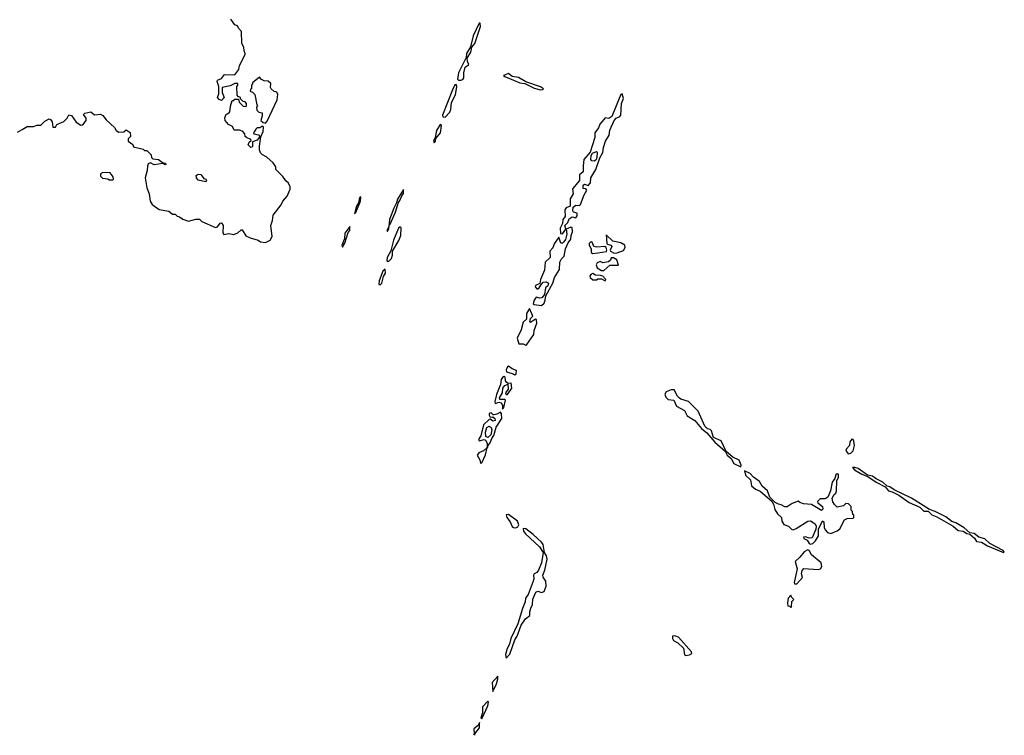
# Model space of a CAD drawing. Extents: x 2640764 to 2777785, y 718840 to 815082.
# Tile 31 of 148: x 2714663 to 2722722, y 720323 to 726181. Entities that reach past the tile are written whole.
import ezdxf

# ---------------------------------------------------------------- set-up
doc = ezdxf.new("R2010")
doc.units = 0

msp = doc.modelspace()

# ---------------------------------------------------------------- linework, layer by layer
at = {"layer": '0CON10XD'}
for points in [[(2714645, 725260), (2714682.5, 725282.5), (2714725, 725306.7), (2714775, 725306.2), (2714805, 725316.2), (2714835, 725317.5), (2714868.9, 725351.1), (2714905, 725368), (2714915, 725363.8), (2714928, 725345), (2714935, 725300), (2714955, 725300), (2714967, 725323), (2715025, 725347.5), (2715052.5, 725375), (2715065, 725402.5), (2715087.3, 725397.3), (2715125, 725342.5), (2715165, 725317.5), (2715179.3, 725320.7), (2715206.7, 725355), (2715206.7, 725375), (2715186.2, 725405), (2715196.7, 725415), (2715245, 725426.2), (2715275, 725402.5), (2715325, 725407.5), (2715345, 725397.5), (2715370.7, 725360.7), (2715438.3, 725298.3), (2715453.6, 725273.6), (2715475, 725260), (2715517, 725263), (2715535, 725280), (2715568.3, 725258.3), (2715570, 725225), (2715550, 725205), (2715550, 725185), (2715588.3, 725158.3), (2715595, 725140), (2715675, 725120), (2715685, 725110), (2715705, 725110), (2715740, 725075), (2715743, 725053), (2715751.7, 725041.7), (2715800, 725035), (2715831.7, 725011.7), (2715857.5, 725005), (2715860, 724995), (2715855, 724992.5), (2715835, 725002.5), (2715765, 724992.5), (2715735, 725010), (2715715, 725000), (2715708.3, 724981.7), (2715707.5, 724945), (2715690, 724885), (2715703.3, 724805), (2715722.5, 724755), (2715732.5, 724695), (2715747, 724667), (2715805, 724627.5), (2715885, 724612.5), (2715915, 724590), (2715935, 724587.5), (2715953, 724573), (2715971.7, 724568.3), (2715998.3, 724548.3), (2716045, 724532.5), (2716105, 724546.7), (2716135, 724547.5), (2716155, 724530), (2716265, 724480), (2716283.6, 724486.4), (2716303.8, 724515), (2716315, 724517.5), (2716329.4, 724495), (2716326.2, 724436.2), (2716333, 724423), (2716375, 724430), (2716415, 724422.5), (2716450, 724435), (2716475, 724460), (2716485, 724460), (2716515, 724412.5), (2716550, 724395), (2716615, 724376.7), (2716635, 724363.3), (2716675, 724357.5), (2716713, 724377), (2716730, 724405), (2716720, 724495), (2716733, 724537), (2716738.3, 724581.7), (2716803.6, 724666.4), (2716817.5, 724695), (2716853.3, 724735), (2716876.4, 724793.6), (2716877, 724813), (2716863, 724843), (2716840.7, 724860.7), (2716816.4, 724896.4), (2716760, 724955), (2716760, 724975), (2716739.3, 725009.3), (2716686.4, 725056.4), (2716650, 725075), (2716635, 725090), (2716626.2, 725115), (2716625.8, 725145), (2716637, 725223), (2716656.4, 725266.4), (2716659.3, 725299.3), (2716656.7, 725306.7), (2716645, 725306.7), (2716630, 725295), (2716605.9, 725294.1), (2716596.2, 725285), (2716577.5, 725255), (2716580, 725245), (2716618.1, 725238.1), (2716630, 725225), (2716606.7, 725195), (2716570, 725180), (2716570, 725145), (2716565, 725136.2), (2716555, 725133.8), (2716534, 725155), (2716541.7, 725178.3), (2716557.5, 725192.5), (2716555, 725200), (2716520, 725215), (2716510, 725225), (2716507, 725247), (2716490, 725265), (2716465, 725277.5), (2716420, 725275), (2716405, 725307.5), (2716372.7, 725322.7), (2716343.8, 725355), (2716341.7, 725378.3), (2716352.5, 725407.5), (2716365, 725410), (2716380, 725425), (2716387, 725443), (2716388.3, 725471.7), (2716401.7, 725518.3), (2716415, 725520), (2716425, 725530), (2716455, 725530), (2716460, 725505), (2716491.7, 725471.7), (2716515, 725470), (2716520, 725475), (2716520, 725495), (2716508.3, 725508.3), (2716491.7, 725511.7), (2716471.7, 725531.7), (2716470, 725545), (2716451.7, 725551.7), (2716443, 725563), (2716440, 725635), (2716450, 725645), (2716448.3, 725658.3), (2716423, 725657), (2716385, 725640), (2716320, 725625), (2716320, 725585), (2716337, 725543), (2716315, 725520), (2716295, 725527.5), (2716283, 725543), (2716292.5, 725575), (2716292.5, 725635), (2716280, 725675), (2716282.5, 725685), (2716315, 725700), (2716338.3, 725731.7), (2716425, 725730), (2716457, 725773), (2716463, 725807), (2716510, 725895), (2716510, 725905), (2716500, 725925), (2716497, 725957), (2716482.5, 725985), (2716480, 726085), (2716455, 726110), (2716445, 726130), (2716425, 726137.5), (2716392.5, 726185)], [(2718275, 725684.4), (2718289.3, 725690.7), (2718298.6, 725705), (2718298.9, 725745), (2718308.9, 725791.1), (2718340, 725815), (2718328.8, 725838.8), (2718326.2, 725865), (2718355.8, 725915), (2718363.3, 725956.7), (2718387.8, 725985), (2718433.8, 726125), (2718431.7, 726151.7), (2718425, 726152.5), (2718375, 726048), (2718352.3, 725957.7), (2718321.5, 725905), (2718318.8, 725871.2), (2718253.9, 725745), (2718247.5, 725695), (2718255.7, 725685.7), (2718275, 725684.4)], [(2718925, 725606.9), (2718945, 725610), (2718950, 725615), (2718925, 725632.2), (2718805, 725672), (2718747.4, 725707.4), (2718695, 725716.9), (2718665, 725740), (2718622.5, 725725), (2718633.3, 725715), (2718705, 725684.4), (2718756.7, 725665), (2718797.3, 725657.3), (2718875, 725619.2), (2718925, 725606.9)], [(2716675, 725333.3), (2716689.1, 725350.9), (2716770.8, 725525), (2716777.3, 725567.3), (2716767.5, 725587.5), (2716745, 725593.3), (2716722.5, 725615), (2716717.5, 725625), (2716718.3, 725658.3), (2716697, 725677), (2716665, 725680), (2716641.7, 725691.7), (2716625, 725710), (2716570, 725665), (2716570, 725655), (2716560, 725645), (2716560, 725615), (2716551.7, 725608.3), (2716550, 725595), (2716568.3, 725588.3), (2716587, 725567), (2716603, 725483), (2716610, 725475), (2716602.5, 725465), (2716605, 725440), (2716620, 725425), (2716647, 725417), (2716648, 725395), (2716637.5, 725355), (2716655, 725338), (2716675, 725333.3)], [(2718145, 725381.9), (2718183.5, 725425), (2718192.7, 725445), (2718197.8, 725502.2), (2718229.1, 725565), (2718240, 725635), (2718235, 725648.8), (2718225, 725648), (2718205, 725606.2), (2718125, 725400), (2718128, 725385), (2718145, 725381.9)], [(2719105, 724428.8), (2719132.5, 724465), (2719126, 724495), (2719150.7, 724519.3), (2719160, 724550), (2719185, 724566), (2719215, 724560), (2719227.5, 724575), (2719225, 724597.5), (2719196.4, 724606.4), (2719190, 724615), (2719193.8, 724645), (2719215, 724662), (2719245, 724660), (2719253.3, 724666.7), (2719284.1, 724745.9), (2719305.8, 724785), (2719296.7, 724796.7), (2719275, 724797.5), (2719274.6, 724825.4), (2719285, 724834), (2719315, 724823.3), (2719334.2, 724845), (2719338, 724885), (2719380, 724955), (2719410.6, 725049.4), (2719437.7, 725092.3), (2719443.1, 725135), (2719458.6, 725185), (2719488, 725235), (2719493.8, 725275), (2719528, 725355), (2719544.2, 725375.8), (2719575, 725387.5), (2719585, 725400), (2719589.2, 725495), (2719605.7, 725535), (2719595, 725572.5), (2719585, 725568.8), (2719575, 725550), (2719510.6, 725389.4), (2719485, 725371.2), (2719455, 725376.7), (2719445.7, 725364.3), (2719413.1, 725325), (2719401.1, 725295), (2719372.1, 725255), (2719370, 725215), (2719334, 725095), (2719280.5, 725035), (2719274.4, 724985), (2719276.7, 724935), (2719245, 724912), (2719244.4, 724865), (2719188.9, 724795), (2719193.1, 724755), (2719170, 724715), (2719168, 724655), (2719135, 724639.4), (2719125.6, 724625), (2719129.3, 724570.7), (2719109.2, 724545), (2719107.5, 724512.5), (2719087.5, 724475), (2719091.2, 724431.2), (2719105, 724428.8)], [(2718055, 725173.8), (2718065.8, 725185), (2718070.7, 725209.3), (2718107.7, 725255), (2718115.7, 725315), (2718105, 725322), (2718075, 725273.8), (2718063.8, 725215), (2718050, 725185), (2718055, 725173.8)], [(2719365, 725023.1), (2719346.7, 725025), (2719339.4, 725035), (2719341.9, 725068.1), (2719351.7, 725088.3), (2719385, 725101.2), (2719391.2, 725095), (2719388.1, 725051.9), (2719377.9, 725032.1), (2719365, 725023.1)], [(2715425, 724870), (2715430, 724875), (2715427.5, 724895), (2715405, 724927.5), (2715345, 724930), (2715325, 724920), (2715325, 724900), (2715342.3, 724882.3), (2715385, 724877.5), (2715395, 724870), (2715425, 724870)], [(2716185, 724853.3), (2716125, 724867.5), (2716110, 724885), (2716107.5, 724905), (2716123.6, 724916.4), (2716145, 724912.5), (2716170.7, 724880.7), (2716187.5, 724875), (2716192.5, 724865), (2716185, 724853.3)], [(2717675, 724447.5), (2717685, 724472.5), (2717687.5, 724502.5), (2717695, 724506.7), (2717740, 724605), (2717760, 724680), (2717777.3, 724705), (2717790, 724740), (2717805, 724757.5), (2717805, 724790), (2717755, 724711.2), (2717748, 724682), (2717725, 724636.7), (2717691.4, 724545), (2717683.6, 724486.4), (2717667.5, 724455), (2717675, 724447.5)], [(2717405, 724592.5), (2717415, 724602.5), (2717453.3, 724695), (2717455, 724730), (2717444.2, 724725), (2717437.5, 724682.5), (2717418.8, 724655), (2717405, 724592.5)], [(2717305, 724320), (2717325, 724352.5), (2717352.3, 724437.7), (2717365.8, 724455), (2717365, 724487.5), (2717325, 724432.5), (2717322.9, 724387.1), (2717300, 724335), (2717305, 724320)], [(2717675, 724202), (2717685, 724202.9), (2717705.3, 724224.7), (2717714.3, 724254.3), (2717713.6, 724286.4), (2717766.4, 724373.6), (2717782.5, 724415), (2717785.7, 724475.7), (2717776.2, 724486.2), (2717763.6, 724475), (2717723.2, 724375), (2717700.5, 724289.5), (2717672.1, 724235), (2717669.7, 724209.7), (2717675, 724202)], [(2718935, 723841.2), (2718955, 723860), (2718965.7, 723885), (2718970.5, 723919.5), (2719026, 724025), (2719039.7, 724070.3), (2719082, 724135), (2719084.3, 724195.7), (2719097.7, 724222.3), (2719120, 724245), (2719130, 724305), (2719152, 724355), (2719174.2, 724385), (2719176, 724415), (2719189.2, 724445), (2719185, 724480), (2719175, 724483.3), (2719137.5, 724465), (2719141.2, 724425), (2719129.7, 724380.3), (2719118.5, 724361.5), (2719105, 724351.2), (2719092.3, 724352.3), (2719075, 724400), (2719039.2, 724345), (2719026.7, 724313.3), (2719003.3, 724285), (2719004.4, 724235), (2718964, 724196), (2718959.2, 724130.8), (2718925.7, 724055), (2718919.5, 724020.5), (2718886.2, 724005), (2718882.9, 723995), (2718895, 723978), (2718905, 723978), (2718916.2, 723985), (2718933.3, 724016.7), (2718948.9, 724031.1), (2718975, 724035.6), (2718990.8, 724025), (2718987.1, 724002.9), (2718968, 723985), (2718958, 723932), (2718935.9, 723904.1), (2718920.8, 723900.8), (2718891.2, 723908.8), (2718874, 723886), (2718865.9, 723855.9), (2718875, 723849.2), (2718935, 723841.2)], [(2719528.3, 724268.3), (2719555, 724272.5), (2719605, 724291.2), (2719618.8, 724315), (2719617.5, 724335), (2719585, 724353.3), (2719518, 724368), (2719465, 724420), (2719470, 724350), (2719473.8, 724343.8), (2719502.5, 724335), (2719508.8, 724325), (2719497.5, 724295), (2719500, 724285), (2719528.3, 724268.3)], [(2719355, 724267.5), (2719395, 724273.3), (2719467, 724283), (2719470, 724295), (2719462.5, 724315), (2719453, 724323), (2719385, 724317.5), (2719363, 724323), (2719352.5, 724355), (2719345, 724362.5), (2719335, 724360), (2719325, 724350), (2719323.3, 724335), (2719340, 724305), (2719340, 724275), (2719355, 724267.5)], [(2719445, 724127.5), (2719495, 724170), (2719565, 724170), (2719550, 724215), (2719525, 724230), (2719505, 724230), (2719498.3, 724211.7), (2719481.7, 724198.3), (2719435, 724190), (2719415, 724200), (2719390.7, 724189.3), (2719382.5, 724175), (2719390.7, 724150.7), (2719425, 724127.5), (2719445, 724127.5)], [(2717615, 724010), (2717626.3, 724023.7), (2717641.1, 724078.9), (2717656.7, 724105), (2717655, 724137.5), (2717635, 724121.2), (2717605, 724042.5), (2717604.2, 724014.2), (2717615, 724010)], [(2719455, 724042.5), (2719460, 724055), (2719435, 724080), (2719417, 724087), (2719375, 724090), (2719355, 724102.5), (2719341.7, 724098.3), (2719330, 724085), (2719331.7, 724071.7), (2719355, 724050), (2719385, 724050), (2719395, 724060), (2719425, 724060), (2719455, 724042.5)], [(2718805, 723517.5), (2718815, 723522.5), (2718870.8, 723605), (2718874.4, 723635.6), (2718895.8, 723695.8), (2718892.5, 723722.5), (2718885, 723730), (2718845, 723702.5), (2718838.3, 723708.3), (2718843.3, 723735), (2718862.5, 723755), (2718836.7, 723816.7), (2718811.4, 723775), (2718811.2, 723728.8), (2718785, 723703.8), (2718768.3, 723641.7), (2718736.5, 723575), (2718747.7, 723527.7), (2718785, 723528.1), (2718805, 723517.5)], [(2718715, 723273.3), (2718727.3, 723282.7), (2718730, 723310), (2718695, 723321.9), (2718665, 723343.3), (2718655, 723340), (2718645.7, 723315), (2718649.2, 723299.2), (2718695.6, 723285.6), (2718715, 723273.3)], [(2718615, 722992.5), (2718626.2, 723005), (2718640, 723065), (2718633, 723073), (2718593, 723073), (2718590, 723085), (2718613.8, 723125), (2718618, 723165), (2718635, 723186.7), (2718658.3, 723198.3), (2718661.2, 723155), (2718640, 723125), (2718645, 723112.5), (2718655, 723112.5), (2718692, 723165), (2718686.7, 723206.7), (2718661.7, 723201.7), (2718650, 723210), (2718640, 723225), (2718635.9, 723255.9), (2718628.8, 723258.8), (2718615, 723252), (2718603.1, 723235), (2718597.5, 723195), (2718565, 723112.5), (2718551.2, 723055), (2718555, 723040), (2718585, 723051.2), (2718604.2, 723044.2), (2718614.2, 723025), (2718615, 722992.5)], [(2720565, 722520), (2720570, 722535), (2720552, 722575), (2720500.8, 722600.8), (2720446.4, 722646.4), (2720405, 722733.8), (2720341.4, 722761.4), (2720325.8, 722815.8), (2720315.7, 722825.7), (2720292.9, 722832.9), (2720272.2, 722852.2), (2720216.8, 722976.8), (2720137.5, 723055), (2720075, 723074), (2720063.2, 723083.2), (2720047.7, 723097.7), (2720019.5, 723149.5), (2719995, 723150), (2719955.6, 723134.4), (2719943.8, 723115), (2719951.2, 723091.2), (2719971.2, 723071.2), (2720016.9, 723066.9), (2720038.3, 723018.3), (2720105, 722980.8), (2720127, 722937), (2720189.2, 722899.2), (2720244.4, 722834.4), (2720288.9, 722798.9), (2720353.7, 722723.7), (2720438.3, 722648.3), (2720455, 722616.7), (2720487.7, 722587.7), (2720508.3, 722548.3), (2720565, 722520)], [(2718495, 722680), (2718496.4, 722693.6), (2718515, 722716.7), (2718527.5, 722752.5), (2718545, 722777.5), (2718564, 722845), (2718608.8, 722915), (2718608, 722955), (2718597.5, 722967.5), (2718568.9, 722951.1), (2718546.7, 722946.7), (2718537.5, 722947.5), (2718523, 722963), (2718505, 722956.2), (2718505, 722942.5), (2718515, 722927.5), (2718535, 722930), (2718552.5, 722915), (2718555, 722900), (2718535, 722893.8), (2718515, 722910), (2718505, 722906.7), (2718458.8, 722865), (2718438, 722775), (2718420, 722745), (2718425, 722733.3), (2718463.9, 722743.9), (2718475, 722740), (2718489.2, 722715), (2718490, 722680), (2718495, 722680)], [(2718495, 722762), (2718478.8, 722768.8), (2718475.7, 722805), (2718486.7, 722843.3), (2718505, 722854.3), (2718523.3, 722843.3), (2718527, 722823), (2718518.6, 722781.4), (2718495, 722762)], [(2718435, 722550), (2718445, 722553.3), (2718475, 722617.5), (2718490, 722680), (2718458.8, 722651.2), (2718422.5, 722635), (2718407.5, 722615), (2718429.1, 722579.1), (2718435, 722550)], [(2721445, 722627.5), (2721465, 722632.5), (2721485, 722652.5), (2721495.6, 722695), (2721491.4, 722731.4), (2721485, 722743.3), (2721475, 722747.5), (2721457.1, 722725), (2721455.5, 722694.5), (2721430.9, 722669.1), (2721426.2, 722655), (2721445, 722627.5)], [(2722715, 721820), (2722722.5, 721825), (2722712.5, 721835), (2722605, 721892), (2722562.4, 721932.4), (2722515, 721945.8), (2722476.2, 721976.2), (2722440.5, 721980.5), (2722395, 722021.4), (2722325, 722061.9), (2722292.6, 722072.6), (2722245, 722110.6), (2722155.4, 722155.4), (2722110, 722170), (2721963.8, 722265), (2721822.1, 722332.1), (2721785, 722357.5), (2721763.6, 722363.6), (2721728.8, 722395), (2721672.4, 722422.4), (2721643.3, 722445), (2721603, 722453), (2721525, 722505.7), (2721500, 722515), (2721480, 722515), (2721496.7, 722495), (2721555, 722460.8), (2721605, 722441.2), (2721675, 722394.4), (2721748, 722358), (2721773.3, 722323.3), (2721805, 722316.2), (2721859.8, 722289.8), (2721945, 722228.1), (2722031.5, 722191.5), (2722065, 722157.5), (2722098.8, 722158.8), (2722128.3, 722128.3), (2722170.8, 722110.8), (2722305, 722034.4), (2722345, 722000), (2722385, 721993.1), (2722415, 721974.4), (2722439.5, 721969.5), (2722477.7, 721937.7), (2722495, 721908.8), (2722535, 721904.3), (2722585, 721874.2), (2722715, 721820)], [(2721135, 721888.8), (2721155, 721893.8), (2721176.7, 721915), (2721202.5, 721955), (2721200.3, 722009.7), (2721235, 722077.5), (2721245, 722070), (2721247.5, 722025), (2721256, 722005), (2721275, 721984), (2721303.9, 721976.1), (2721353.6, 721996.4), (2721375, 722012.5), (2721415, 722087.5), (2721435, 722097.5), (2721485, 722100), (2721490, 722105), (2721490, 722125), (2721481.7, 722131.7), (2721480, 722155), (2721470, 722165), (2721470, 722195), (2721448.3, 722218.3), (2721425, 722220), (2721405, 722200), (2721355, 722190), (2721331.7, 722211.7), (2721320, 722235), (2721313.8, 722265), (2721330, 722295), (2721343.6, 722306.4), (2721350, 722325), (2721351.2, 722405), (2721365.8, 722435), (2721365, 722460), (2721355, 722463.3), (2721342.5, 722455), (2721336.2, 722423.8), (2721313.3, 722395), (2721299.2, 722325), (2721276.9, 722273.1), (2721255, 722260), (2721215, 722257.5), (2721193, 722237), (2721197.5, 722225), (2721233.8, 722195), (2721235.8, 722175), (2721225, 722162), (2721145, 722213.3), (2721078.3, 722218.3), (2721048.3, 722228.3), (2721035, 722240), (2720985, 722220), (2720945, 722192.5), (2720925, 722192.5), (2720895, 722210), (2720874, 722214), (2720848.3, 722228.3), (2720803.6, 722273.6), (2720784.1, 722324.1), (2720741.2, 722361.2), (2720719.5, 722399.5), (2720670, 722435), (2720643.3, 722465), (2720595, 722487.5), (2720605, 722453.3), (2720644, 722415), (2720653.3, 722365), (2720685, 722336.7), (2720725, 722321.2), (2720818.3, 722238.3), (2720833.8, 722215), (2720845, 722170), (2720867, 722137), (2720900, 722105), (2720902.5, 722075), (2720918.8, 722048.8), (2720955, 722034), (2720979.5, 722009.5), (2720995, 722006), (2721020, 722015), (2721115, 722076.2), (2721135, 722078.8), (2721174.5, 722054.5), (2721181.9, 722035), (2721179.1, 722010.9), (2721149.3, 721940.7), (2721125, 721936.7), (2721095, 721948), (2721077.5, 721945), (2721082.5, 721935), (2721109.7, 721919.7), (2721125, 721893.8), (2721135, 721888.8)], [(2718725, 722022.5), (2718740.6, 722029.4), (2718750, 722045), (2718736.6, 722076.6), (2718665, 722129.5), (2718645, 722128.8), (2718650.6, 722105), (2718679.2, 722069.2), (2718695, 722032), (2718705, 722024.2), (2718725, 722022.5)], [(2718645, 720954), (2718675, 720986.7), (2718716.9, 721105), (2718734.4, 721135), (2718768.6, 721225), (2718803, 721277), (2718840, 721305), (2718839.2, 721335), (2718845.8, 721365), (2718861.1, 721395), (2718863.4, 721436.6), (2718888.8, 721495), (2718905, 721503.3), (2718935, 721493.3), (2718955, 721500), (2718973.3, 721545), (2718970, 721585), (2718948.3, 721618.3), (2718946, 721635), (2718962, 721675), (2718980.5, 721765), (2718975, 721793.3), (2718959.3, 721819.3), (2718948.1, 721885), (2718935, 721904.2), (2718867.1, 721967.1), (2718805, 722013.3), (2718784, 722015), (2718786.9, 721995), (2718802.9, 721972.9), (2718917.1, 721865), (2718949.3, 721819.3), (2718933.1, 721735), (2718910.4, 721675), (2718895, 721655.6), (2718875, 721644), (2718867.5, 721635), (2718872.7, 721605), (2718867.1, 721585), (2718824.5, 721475), (2718804.2, 721445), (2718801.9, 721415), (2718778.3, 721361.7), (2718740, 721235), (2718683.6, 721116.4), (2718671.9, 721068.1), (2718654.2, 721034.2), (2718640.6, 720985), (2718645, 720954)], [(2721005, 721562.5), (2721025, 721563.3), (2721070, 721615), (2721062.5, 721645), (2721068.3, 721671.7), (2721081.7, 721688.3), (2721198.8, 721681.2), (2721217.5, 721685), (2721230, 721705), (2721223.3, 721735), (2721145, 721800), (2721125.8, 721835.8), (2721115, 721841.2), (2721083.8, 721825), (2721049.3, 721780.7), (2721010, 721745), (2721027.5, 721685), (2721001.2, 721575), (2721005, 721562.5)], [(2720975, 721370), (2720980, 721375), (2720983, 721417), (2721000, 721435), (2720980, 721455), (2720975, 721470), (2720953.3, 721445), (2720947.5, 721405), (2720951.7, 721381.7), (2720965, 721380), (2720975, 721370)], [(2720115, 720976.2), (2720145, 720982), (2720166.2, 720993.8), (2720162.5, 721005), (2720056.5, 721126.5), (2720025, 721138), (2720007.5, 721135), (2720006, 721115), (2720015, 721098.8), (2720050.5, 721080.5), (2720097, 721037), (2720105, 720982.5), (2720115, 720976.2)], [(2718535, 720682.5), (2718567.3, 720745), (2718577.8, 720785), (2718576, 720806), (2718530.8, 720755), (2718535, 720682.5)], [(2718445, 720456.7), (2718495.5, 720565), (2718501.2, 720595), (2718495, 720603.3), (2718452.2, 720555), (2718452.1, 720507.9), (2718436.7, 720465), (2718445, 720456.7)], [(2718389, 720323.3), (2718390, 720335), (2718426.9, 720385), (2718427.5, 720427.5), (2718415.9, 720404.1), (2718380, 720375), (2718383.8, 720335), (2718377.8, 720323)]]:
    msp.add_lwpolyline(points, dxfattribs=at)

doc.saveas('drawing.dxf')
